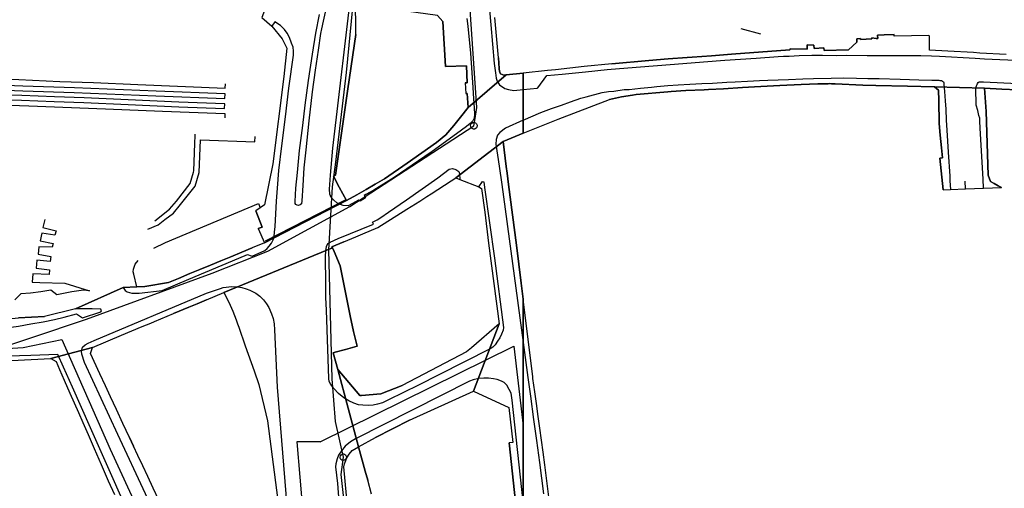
# Model space of a CAD drawing. Extents: x 166506 to 171543, y 332500 to 338212.
# Tile 68 of 139: x 168617 to 168975, y 335891 to 336061. Entities that reach past the tile are written whole.
import ezdxf

# ---------------------------------------------------------------- set-up
doc = ezdxf.new("R2010")
doc.units = 0
doc.header["$MEASUREMENT"] = 0
doc.layers.get('0').update_dxf_attribs({"color": 1, "linetype": 'CONTINUOUS'})
for name, color, linetype in [('IRISH_OS_1000S_FEATURE', 252, 'CONTINUOUS'), ('UNDERGROUND_ROUTE', 1, 'CONTINUOUS'), ('UUB', 1, 'CONTINUOUS')]:
    doc.layers.add(name, color=color, linetype=linetype)

# ---------------------------------------------------------------- blocks, each defined once
blk = doc.blocks.new('UUB_LOCATION_AC_T02')
at = {"color": 0, "linetype": 'ByBlock'}
blk.add_lwpolyline([(18862, 2286, -1), (-18862, -2286, -1), (18862, 2286)], format="xyb", close=True, dxfattribs=at)

msp = doc.modelspace()

# ---------------------------------------------------------------- linework, layer by layer
at = {"layer": 'IRISH_OS_1000S_FEATURE', "color": 9}
for points in [[(168787.566, 336131.279), (168786.685, 336131.183), (168783.921, 336121.595), (168783.906, 336118.335), (168785.457, 336094.548), (168786.645, 336078.782), (168787.322, 336069.299), (168788.217, 336059.515), (168789.473, 336045.569), (168789.877, 336042.127), (168790.128, 336040.126), (168790.523, 336039.124), (168791.317, 336037.801), (168793.311, 336036.452), (168794.609, 336036.086), (168796.568, 336035.737), (168800, 336036.061)], [(168739.053, 336056.037), (168739.015, 336069.82), (168744.922, 336105.406)], [(168779.527, 336061.835), (168779.795, 336059.053), (168780.77, 336049.229), (168781.633, 336036.805), (168781.893, 336032.604), (168782.159, 336029.403), (168782.268, 336027.082), (168782.082, 336025.683), (168781.677, 336024.665), (168780.653, 336023.71), (168779.328, 336022.616), (168775.675, 336019.892), (168766.846, 336013.533), (168764.218, 336011.725), (168752.982, 336004.096), (168745.641, 335999.47), (168742.714, 335997.883), (168742.131, 335997.569), (168742.652, 335996.685), (168740.598, 335995.488), (168740.025, 335995.769), (168737.856, 335994.639), (168736.255, 335993.731), (168734.431, 335993.833), (168732.862, 335994.433), (168732.161, 335994.847), (168731.083, 335995.82), (168730.134, 335996.809), (168729.636, 335998.063), (168729.444, 335999.774), (168729.812, 336004.857), (168730.723, 336014.764), (168737.881, 336075.435)], [(168708.648, 336072.273), (168704.832, 336062.18), (168708.505, 336059.129)], [(168704.832, 336062.18), (168708.505, 336059.129), (168712.323, 336054.478), (168713.983, 336051.074), (168712.9, 336040.803), (168708.865, 336009.049), (168705.904, 335994.161), (168704.31, 335993.053), (168702.686, 335991.923), (168705.004, 335986.056), (168703.524, 335985.496), (168705.833, 335980.335), (168735.691, 335995.671), (168733.067, 336000.537), (168730.92, 336004.519), (168731.709, 336004.874), (168736.214, 336036.256), (168739.053, 336056.037), (168739.015, 336069.82)], [(168727.961, 336064.193), (168727.201, 336060.888), (168726.584, 336058.168), (168726.229, 336056.381), (168725.336, 336050.319), (168724.317, 336043.081), (168723.243, 336035.231), (168722.025, 336024.722), (168720.85, 336014.077), (168720.179, 336007.548), (168719.733, 336001.104), (168719.733, 336001.104), (168719.458, 335995.551), (168719.263, 335994.483), (168718.813, 335994.093), (168718.256, 335993.894), (168717.689, 335993.965), (168717.284, 335994.248), (168717.008, 335994.669), (168717.035, 335995.311), (168717.238, 336000.204), (168717.808, 336005.847), (168718.608, 336013.909), (168719.771, 336022.921), (168720.634, 336030.413), (168721.888, 336039.276), (168723.276, 336048.897), (168724.513, 336056.574), (168725.828, 336063.345)], [(168778.848, 336038.464), (168779.548, 336038.541), (168779.315, 336044.683), (168771.693, 336044.476), (168770.704, 336060.823), (168768.773, 336062.992), (168757.357, 336064.522), (168752.226, 336066.137)], [(168654.448, 335964.024), (168655.201, 335963.018), (168655.91, 335962.524), (168657.599, 335962.054), (168660.27, 335962.047), (168668.605, 335962.956), (168678.292, 335967.099), (168696.467, 335974.715), (168699.648, 335976.071), (168700.937, 335975.566), (168701.391, 335975.493), (168705.907, 335977.492), (168706.861, 335978.251), (168707.571, 335979.104), (168708.407, 335980.21), (168708.966, 335981.353), (168709.321, 335982.654), (168709.529, 335984.157), (168709.689, 335986.205), (168710.176, 335995.514), (168710.552, 336000.179), (168711.039, 336006.569), (168712.133, 336015.592), (168713.441, 336026.151), (168714.738, 336036.57), (168716.347, 336048.553), (168716.357, 336050.016), (168716.248, 336051.49), (168715.728, 336052.885), (168714.982, 336054.946), (168714.074, 336056.517), (168713.086, 336057.89), (168711.643, 336059.273), (168709.648, 336060.682), (168708.505, 336059.129)], [(168768.773, 336062.992), (168770.704, 336060.823), (168771.693, 336044.476), (168779.315, 336044.683), (168779.548, 336038.541), (168778.848, 336038.464), (168779.111, 336034.602), (168779.551, 336034.6), (168779.997, 336029.539), (168793.801, 336041.372), (168792.937, 336041.266), (168791.751, 336041.773), (168791.62, 336042.004), (168791.475, 336042.327), (168791.369, 336042.665), (168791.302, 336043.012), (168791.274, 336043.365), (168791.289, 336043.748), (168791.009, 336047.532), (168789.713, 336062.181)], [(168791.009, 336047.532), (168789.713, 336062.181)], [(168708.505, 336059.129), (168712.323, 336054.478), (168713.983, 336051.074), (168712.9, 336040.803), (168708.865, 336009.049), (168705.904, 335994.161), (168704.31, 335993.053)], [(168739.053, 336056.037), (168736.214, 336036.256)], [(168975.717, 336048.785), (168966.177, 336049.326), (168963.859, 336049.458), (168954.521, 336049.99), (168947.86, 336050.369), (168947.883, 336055.429), (168947.645, 336055.731), (168934.989, 336055.407), (168934.987, 336056.004), (168931.319, 336055.884), (168928.965, 336055.807), (168929.038, 336054.652), (168928.464, 336054.614), (168926.818, 336054.811), (168926.837, 336054.513), (168922.749, 336054.252), (168922.73, 336054.551), (168921.358, 336054.463), (168921.431, 336053.323), (168918.346, 336050.469), (168909.442, 336050.2), (168909.382, 336051.155), (168905.856, 336050.93), (168905.774, 336052.222), (168903.359, 336052.254), (168903.358, 336050.732), (168897.138, 336050.839), (168897.036, 336050.441), (168875.768, 336048.865), (168868.461, 336048.323), (168861.44, 336047.803), (168859.698, 336047.673), (168852.675, 336047.147), (168845.666, 336046.622), (168832.203, 336045.407), (168822.201, 336044.421), (168811.695, 336043.249), (168808.773, 336042.962), (168800, 336042.03), (168800, 336039.627), (168800, 336020.147), (168800, 336020.147), (168812.727, 336025.218), (168831.363, 336032.477), (168835.792, 336033.338), (168839.756, 336034.04), (168841.117, 336034.274), (168852.609, 336035.245), (168853.777, 336035.385), (168859.16, 336035.649), (168865.805, 336035.975), (168867.427, 336036.054), (168872.83, 336036.352), (168879.753, 336036.733), (168884.193, 336036.978), (168893.414, 336037.471), (168901.099, 336037.881), (168907.219, 336038.062), (168910.98, 336038.173), (168911.441, 336038.194), (168912.141, 336038.131), (168913.521, 336038.084), (168923.52, 336037.679), (168928.255, 336037.55), (168939.78, 336037.245), (168949.7, 336037.019), (168967.899, 336036.556), (168974.096, 336036.235), (168979.838, 336035.938)], [(168905.774, 336052.222), (168905.856, 336050.93), (168909.382, 336051.155), (168909.442, 336050.2), (168918.346, 336050.469), (168921.431, 336053.323), (168921.358, 336054.463), (168922.73, 336054.551), (168922.749, 336054.252), (168926.837, 336054.513), (168926.818, 336054.811), (168928.464, 336054.614), (168929.038, 336054.652), (168928.965, 336055.807)], [(168928.965, 336055.807), (168931.319, 336055.884)], [(168931.319, 336055.884), (168934.987, 336056.004)], [(168934.989, 336055.407), (168934.987, 336056.004)], [(168947.645, 336055.731), (168934.989, 336055.407)], [(168954.521, 336049.99), (168947.86, 336050.369), (168947.883, 336055.429), (168947.645, 336055.731)], [(168868.461, 336048.323), (168875.768, 336048.865)], [(168875.768, 336048.865), (168897.036, 336050.441), (168897.138, 336050.839)], [(168897.138, 336050.839), (168903.358, 336050.732), (168903.359, 336052.254)], [(168903.359, 336052.254), (168905.774, 336052.222)], [(168963.859, 336049.458), (168954.521, 336049.99)], [(168975.717, 336048.785), (168966.177, 336049.326), (168963.859, 336049.458)], [(168791.009, 336047.532), (168791.289, 336043.748), (168791.274, 336043.365), (168791.302, 336043.012), (168791.369, 336042.665), (168791.475, 336042.327), (168791.62, 336042.004), (168791.751, 336041.773), (168792.937, 336041.266), (168793.801, 336041.372)], [(168800, 336036.061), (168805.064, 336036.538), (168805.344, 336036.617), (168808.625, 336041.103), (168814.148, 336041.677), (168822.673, 336042.499), (168830.477, 336043.283), (168841.042, 336044.155), (168848.905, 336044.759), (168858.13, 336045.537), (168865.573, 336046.104), (168873.336, 336046.668), (168884.781, 336047.456), (168892.804, 336048.06), (168894.645, 336048.131), (168896.726, 336048.222), (168900.427, 336048.385), (168905.028, 336048.484), (168908.868, 336048.567), (168914.148, 336048.442), (168917.529, 336048.507), (168925.189, 336048.432), (168933.55, 336048.434), (168938.31, 336048.372), (168944.711, 336048.383), (168948.591, 336048.286), (168951.49, 336048.152), (168964.409, 336047.473), (168967.888, 336047.258), (168981.886, 336046.574)], [(168832.203, 336045.407), (168822.201, 336044.421)], [(168832.203, 336045.407), (168845.666, 336046.622)], [(168845.666, 336046.622), (168852.675, 336047.147)], [(168852.675, 336047.147), (168859.698, 336047.673)], [(168859.698, 336047.673), (168861.44, 336047.803)], [(168861.44, 336047.803), (168868.461, 336048.323)], [(168613.807, 335937.573), (168628.127, 335938.261), (168643.219, 335942.299), (168653.843, 335946.734), (168661.339, 335949.863), (168664.441, 335951.159), (168665.805, 335951.728), (168672.695, 335954.603), (168678.284, 335956.863), (168681.37, 335958.138), (168684.778, 335959.609), (168691.07, 335962.28), (168730.568, 335978.477), (168730.4, 335978.871), (168734.685, 335980.676), (168739.029, 335982.507), (168741.642, 335983.609), (168747.039, 335985.883), (168757.67, 335992.555), (168762.348, 335995.487), (168764.881, 335997.107), (168766.538, 335998.167), (168773.711, 336002.83), (168775.522, 336003.887), (168792.671, 336017.116), (168800, 336020.146), (168800, 336024.848), (168800, 336031.645), (168800, 336036.061), (168800, 336039.627), (168800, 336042.03), (168800, 336042.03), (168793.801, 336041.372), (168779.997, 336029.539), (168777.165, 336025.973), (168774.685, 336022.986), (168771.865, 336019.591), (168768.372, 336016.765), (168757.751, 336009.324), (168749.531, 336003.565), (168746.087, 336001.601), (168742.814, 335999.734), (168739.434, 335997.806), (168735.691, 335995.671), (168705.833, 335980.335), (168701.397, 335978.502), (168697.569, 335976.921), (168693.583, 335975.274), (168689.908, 335973.756), (168686.225, 335972.234), (168682.275, 335970.602), (168678.729, 335969.137), (168674.496, 335967.388), (168670.894, 335965.9), (168662.266, 335964.466), (168659.403, 335964.28), (168654.448, 335964.024), (168637.073, 335956.296), (168625.757, 335953.56), (168616.355, 335953.098)], [(168793.801, 336041.372), (168800, 336042.03)], [(168808.773, 336042.962), (168800, 336042.03)], [(168811.695, 336043.249), (168808.773, 336042.962)], [(168822.201, 336044.421), (168811.695, 336043.249)], [(168778.848, 336038.464), (168779.111, 336034.602)], [(168793.801, 336041.372), (168779.997, 336029.539)], [(168793.801, 336041.372), (168779.997, 336029.539)], [(168800, 336024.849), (168806.444, 336027.691), (168810.311, 336029.174), (168813.877, 336030.398), (168817.142, 336031.603), (168820.929, 336032.886), (168822.891, 336033.437), (168828.739, 336034.97), (168831.04, 336035.28), (168832.902, 336035.491), (168836.744, 336036.014), (168838.545, 336036.086), (168842.627, 336036.567), (168846.729, 336036.929), (168848.591, 336037.14), (168852.573, 336037.502), (168856.354, 336037.725), (168860.596, 336038.026), (168864.977, 336038.226), (168868.858, 336038.368), (168874.12, 336038.664), (168877.161, 336038.85), (168881.562, 336039.07), (168885.964, 336039.29), (168889.025, 336039.436), (168896.547, 336039.742), (168901.688, 336039.918), (168905.589, 336040.101), (168912.071, 336040.211), (168916.591, 336040.251), (168921.231, 336040.169), (168925.411, 336040.11), (168929.571, 336040.011), (168937.171, 336039.757), (168943.931, 336039.566), (168948.629, 336039.425), (168951.251, 336039.413), (168951.65, 336039.331), (168952.23, 336039.328), (168952.609, 336039.126), (168952.868, 336038.865), (168953.027, 336038.544), (168953.086, 336038.284), (168953.064, 336038.004), (168953.292, 336035.283), (168953.477, 336031.902), (168953.743, 336028.9), (168953.925, 336024.939), (168954.168, 336021.238), (168954.672, 336013.275), (168955.192, 336004.511), (168955.284, 336002.791), (168955.487, 335999.653)], [(168910.98, 336038.173), (168907.219, 336038.062)], [(168939.78, 336037.245), (168928.255, 336037.55), (168923.52, 336037.679), (168913.521, 336038.084), (168912.141, 336038.131), (168911.441, 336038.194), (168910.98, 336038.173)], [(168967.493, 336000.227), (168967.309, 336003.516), (168966.273, 336022.043), (168966.104, 336024.504), (168966.089, 336025.644), (168965.833, 336026.545), (168965.362, 336028.447), (168964.811, 336030.35), (168964.719, 336036.491), (168964.902, 336037.33), (168965.225, 336037.869), (168965.306, 336038.208), (168965.568, 336038.547), (168965.889, 336038.786), (168967.469, 336038.819), (168979.908, 336038.242)], [(168736.214, 336036.256), (168731.709, 336004.874)], [(168779.997, 336029.539), (168779.551, 336034.6), (168779.111, 336034.602)], [(168852.609, 336035.245), (168841.117, 336034.274)], [(168859.16, 336035.649), (168853.777, 336035.385), (168852.609, 336035.245)], [(168865.805, 336035.975), (168859.16, 336035.649)], [(168872.83, 336036.352), (168867.427, 336036.054), (168865.805, 336035.975)], [(168879.753, 336036.733), (168872.83, 336036.352)], [(168893.414, 336037.471), (168884.193, 336036.978), (168879.753, 336036.733)], [(168901.099, 336037.881), (168893.414, 336037.471)], [(168907.219, 336038.062), (168901.099, 336037.881)], [(168949.7, 336037.019), (168939.78, 336037.245)], [(168949.7, 336037.019), (168967.899, 336036.556)], [(168949.7, 336037.019), (168967.899, 336036.556)], [(168951.176, 336032.071), (168951.076, 336035.773), (168949.7, 336037.019)], [(168967.899, 336036.556), (168968.413, 336028.072), (168969.185, 336004.944), (168970.034, 336002.659), (168971.359, 336001.831), (168972.782, 336001.016), (168974.066, 336000.485)], [(168974.096, 336036.235), (168967.899, 336036.556)], [(168979.838, 336035.938), (168974.096, 336036.235)], [(168812.727, 336025.218), (168831.363, 336032.477)], [(168841.117, 336034.274), (168839.756, 336034.04), (168835.792, 336033.338), (168831.363, 336032.477)], [(168951.653, 336019.447), (168951.404, 336023.649), (168951.176, 336032.071)], [(168777.165, 336025.973), (168779.997, 336029.539)], [(168774.685, 336022.986), (168777.165, 336025.973)], [(168800, 336024.848), (168793.525, 336021.991), (168791.518, 336020.44), (168790.673, 336019.444), (168790.146, 336017.846), (168790.038, 336016.167), (168791.221, 336008.141), (168792.211, 336001.457), (168800, 335944.05)], [(168800, 336020.147), (168812.727, 336025.218)], [(168768.372, 336016.765), (168771.865, 336019.591), (168774.685, 336022.986)], [(168667.175, 335986.822), (168669.632, 335988.738), (168672.702, 335991.104), (168675.337, 335994.252), (168680.669, 336000.951), (168682.04, 336005.904), (168682.552, 336017.729), (168702.376, 336016.993), (168702.45, 336018.992)], [(168680.511, 336016.536), (168680.617, 336019.226)], [(168680.617, 336019.226), (168680.64, 336019.802)], [(168757.751, 336009.324), (168768.372, 336016.765)], [(168800, 335886.188), (168800, 335905.632), (168800, 335950), (168800, 335950), (168800, 335959.863), (168799.276, 335965.677), (168798.419, 335972.509), (168797.561, 335979.485), (168794.65, 336001.529), (168794.168, 336005.672), (168793.778, 336008.094), (168792.671, 336017.116), (168775.522, 336003.887), (168776.959, 336003.286), (168783.85, 336000.622), (168784.863, 336000.043), (168786, 335991.494), (168787.393, 335980.138), (168791.21, 335950.85), (168781.893, 335926.398), (168794.741, 335920.413), (168796.201, 335907.718), (168794.9, 335907.624), (168797.162, 335886.173)], [(168792.671, 336017.116), (168775.522, 336003.887)], [(168800, 336020.146), (168792.671, 336017.116)], [(168792.671, 336017.116), (168793.778, 336008.094)], [(168952.14, 336014.889), (168951.653, 336019.447)], [(168679.994, 336006.008), (168680.113, 336006.438), (168680.374, 336013.077)], [(168680.374, 336013.077), (168680.511, 336016.536)], [(168951.543, 336011.097), (168952.539, 336011.156), (168952.14, 336014.889)], [(168952.837, 335999.526), (168951.543, 336011.097)], [(168665.91, 335988.35), (168671.308, 335992.556), (168673.787, 335995.517), (168678.85, 336001.879), (168679.994, 336006.008)], [(168783.85, 336000.622), (168785.156, 336002.549), (168785.655, 336002.447), (168785.926, 336000.465), (168789.508, 335974.769), (168792.758, 335949.566), (168792.67, 335948.603), (168792.03, 335947.103), (168791.437, 335945.761), (168790.645, 335944.544), (168789.77, 335943.207), (168788.883, 335942.354), (168787.95, 335941.721), (168769.274, 335932.367), (168761.882, 335928.593), (168750.937, 335923.209), (168748.733, 335922.16), (168747.001, 335921.632), (168745.409, 335921.323), (168743.655, 335921.131), (168741.624, 335921.257), (168740.02, 335921.435), (168738.303, 335922.001), (168736.485, 335922.815), (168734.709, 335923.94), (168732.788, 335925.505), (168731.05, 335927.346), (168729.99, 335928.75), (168729.406, 335929.856), (168729.207, 335930.991), (168728.412, 335955.806), (168728.196, 335960.386), (168728.148, 335965.544), (168728.048, 335975.284), (168728.108, 335977.41), (168728.405, 335978.992), (168728.686, 335979.588), (168729.015, 335980.012), (168729.771, 335980.543), (168732.591, 335981.883), (168745.527, 335987.154), (168745.198, 335987.863), (168746.792, 335988.685), (168748.156, 335989.538), (168750.985, 335991.505), (168757.485, 335995.976), (168768.862, 336003.984), (168773.036, 336007.104), (168774.277, 336007.279), (168775.456, 336007.013), (168776.593, 336006.288), (168776.809, 336005.467), (168776.959, 336003.286)], [(168749.531, 336003.565), (168757.751, 336009.324)], [(168793.778, 336008.094), (168794.168, 336005.672)], [(168731.709, 336004.874), (168730.92, 336004.519), (168733.067, 336000.537)], [(168746.087, 336001.601), (168749.531, 336003.565)], [(168766.538, 335998.167), (168773.711, 336002.83)], [(168773.711, 336002.83), (168775.522, 336003.887)], [(168775.522, 336003.887), (168776.959, 336003.286)], [(168776.959, 336003.286), (168783.85, 336000.622)], [(168794.168, 336005.672), (168794.65, 336001.529)], [(168960.968, 335999.915), (168960.825, 336002.766)], [(168733.067, 336000.537), (168735.691, 335995.671)], [(168739.434, 335997.806), (168742.814, 335999.734)], [(168742.814, 335999.734), (168746.087, 336001.601)], [(168783.85, 336000.622), (168784.863, 336000.043), (168786, 335991.494), (168787.393, 335980.138)], [(168794.65, 336001.529), (168797.561, 335979.485)], [(168952.837, 335999.526), (168955.487, 335999.653)], [(168955.487, 335999.653), (168960.968, 335999.915)], [(168960.968, 335999.915), (168967.493, 336000.227)], [(168967.493, 336000.227), (168974.066, 336000.485)], [(168735.691, 335995.671), (168705.833, 335980.335)], [(168735.691, 335995.671), (168705.833, 335980.335)], [(168735.691, 335995.671), (168739.434, 335997.806)], [(168757.67, 335992.555), (168762.348, 335995.487), (168764.881, 335997.107)], [(168764.881, 335997.107), (168766.538, 335998.167)], [(168665.542, 335978.353), (168669.786, 335980.423), (168703.639, 335994.559), (168704.31, 335993.053)], [(168704.31, 335993.053), (168702.686, 335991.923)], [(168703.524, 335985.496), (168705.004, 335986.056), (168702.686, 335991.923)], [(168747.039, 335985.883), (168757.67, 335992.555)], [(168625.922, 335988.774), (168625.229, 335985.869), (168630.055, 335984.624), (168629.572, 335983.054), (168624.79, 335983.874), (168624.164, 335980.987), (168628.941, 335980.009), (168628.575, 335978.708), (168623.769, 335978.909), (168623.441, 335976.135), (168628.104, 335975.324), (168627.862, 335973.573), (168623.022, 335974.013), (168622.75, 335971.082), (168627.568, 335970.549), (168627.434, 335968.763), (168621.495, 335969.002), (168621.267, 335966.044), (168624.059, 335965.84), (168633.212, 335965.593), (168642.202, 335962.899), (168639.977, 335963.123), (168635.727, 335962.461), (168630.223, 335961.36), (168628.049, 335963.113), (168624.408, 335962.546), (168620.738, 335962.023), (168617.149, 335961.786), (168614.985, 335959.575)], [(168663.404, 335985.314), (168667.175, 335986.822)], [(168667.058, 335986.711), (168667.175, 335986.822)], [(168703.524, 335985.496), (168705.833, 335980.335)], [(168741.642, 335983.609), (168747.039, 335985.883)], [(168734.685, 335980.676), (168739.029, 335982.507)], [(168739.029, 335982.507), (168741.642, 335983.609)], [(168730.568, 335978.477), (168691.07, 335962.28)], [(168730.568, 335978.477), (168691.07, 335962.28)], [(168744.773, 335888.982), (168743.401, 335894.019), (168742.513, 335897.284), (168740.104, 335906.132), (168732.515, 335934.212), (168730.85, 335940.317), (168731.597, 335940.521), (168735.273, 335941.525), (168739.581, 335942.694), (168738.178, 335948.019), (168737.022, 335953.767), (168733.375, 335971.906), (168731.157, 335977.098), (168730.568, 335978.477), (168691.07, 335962.28), (168692.834, 335958.792), (168694.359, 335955.425), (168695.485, 335952.34), (168696.038, 335950.817), (168696.493, 335949.695), (168698.868, 335942.852), (168702.032, 335933.726), (168703.73, 335928.805), (168706.883, 335915.625), (168711.069, 335883.899)], [(168697.569, 335976.921), (168701.397, 335978.502)], [(168705.833, 335980.335), (168701.397, 335978.502)], [(168734.685, 335980.676), (168730.4, 335978.871), (168730.568, 335978.477)], [(168730.568, 335978.477), (168731.157, 335977.098)], [(168787.393, 335980.138), (168791.21, 335950.85)], [(168797.561, 335979.485), (168798.419, 335972.509), (168799.276, 335965.677), (168800, 335959.863)], [(168659.403, 335964.28), (168658.322, 335968.93), (168658.078, 335969.804), (168658.213, 335970.727), (168658.728, 335972.502), (168659.85, 335973.892)], [(168686.225, 335972.234), (168689.908, 335973.756)], [(168689.908, 335973.756), (168693.583, 335975.274)], [(168693.583, 335975.274), (168697.569, 335976.921)], [(168731.157, 335977.098), (168733.375, 335971.906)], [(168678.729, 335969.137), (168682.275, 335970.602)], [(168682.275, 335970.602), (168686.225, 335972.234)], [(168733.375, 335971.906), (168737.022, 335953.767)], [(168670.894, 335965.9), (168674.496, 335967.388)], [(168674.496, 335967.388), (168678.729, 335969.137)], [(168637.073, 335956.296), (168654.448, 335964.024)], [(168672.656, 335867.484), (168652.493, 335910.576), (168640.353, 335936.832), (168639.347, 335939.817), (168639.232, 335940.937), (168639.659, 335942.415), (168640.543, 335943.191), (168641.686, 335943.826), (168643.89, 335944.776), (168684.709, 335962.029), (168689.819, 335963.759), (168690.814, 335964.084), (168694.009, 335964.409), (168695.962, 335964.361), (168697.582, 335964.075), (168699.17, 335963.572), (168700.551, 335963.049), (168702.672, 335961.992), (168704.15, 335960.924), (168705.514, 335959.529), (168706.593, 335958.176), (168707.381, 335956.84), (168708.415, 335954.536), (168708.964, 335952.77), (168709.304, 335950.915), (168709.423, 335948.737), (168710.416, 335927.794), (168713.961, 335884.514)], [(168654.448, 335964.024), (168659.403, 335964.28)], [(168659.403, 335964.28), (168662.266, 335964.466)], [(168662.266, 335964.466), (168670.894, 335965.9)], [(168684.778, 335959.609), (168681.37, 335958.138), (168678.284, 335956.863)], [(168684.778, 335959.609), (168691.07, 335962.28)], [(168691.07, 335962.28), (168692.834, 335958.792), (168694.359, 335955.425), (168695.485, 335952.34)], [(168803.525, 335931.556), (168800, 335959.863)], [(168809.885, 335883.082), (168807.822, 335899.601), (168807.192, 335904.224), (168806.597, 335908.59), (168806.002, 335912.949), (168805.424, 335917.198), (168804.779, 335921.923), (168804.197, 335926.194), (168803.544, 335930.987), (168803.525, 335931.556), (168800, 335959.863), (168800, 335950), (168800, 335944.05), (168800, 335913.799), (168800, 335905.632), (168800, 335873.826)], [(168541.371, 335946.263), (168542.728, 335944.46), (168544.344, 335943.712), (168545.544, 335943.667), (168549.486, 335943.989), (168554.806, 335944.124), (168570.111, 335945.174), (168587.836, 335946.133), (168611.944, 335947.801), (168613.628, 335949.67), (168616.339, 335950.066), (168620.812, 335950.807), (168625.33, 335951.603), (168629.415, 335952.411), (168632.982, 335953.294), (168637.443, 335954.469), (168639.635, 335952.982), (168646.243, 335955.234), (168646.528, 335955.547), (168646.259, 335956.194), (168643.171, 335956.36), (168637.073, 335956.296)], [(168637.073, 335956.296), (168625.757, 335953.56)], [(168678.284, 335956.863), (168672.695, 335954.603)], [(168610.336, 335952.411), (168616.355, 335953.098), (168625.757, 335953.56)], [(168665.805, 335951.728), (168672.695, 335954.603)], [(168695.485, 335952.34), (168696.038, 335950.817), (168696.493, 335949.695), (168698.868, 335942.852), (168702.032, 335933.726), (168703.73, 335928.805), (168706.883, 335915.625), (168711.069, 335883.899)], [(168737.022, 335953.767), (168738.178, 335948.019)], [(168643.219, 335942.299), (168653.843, 335946.734), (168661.339, 335949.863), (168664.441, 335951.159)], [(168664.441, 335951.159), (168665.805, 335951.728)], [(168791.21, 335950.85), (168781.116, 335942.152)], [(168781.893, 335926.398), (168791.21, 335950.85)], [(168781.893, 335926.398), (168791.21, 335950.85)], [(168511.628, 335935.782), (168522.454, 335937.093), (168531.078, 335938.013), (168544.681, 335938.531), (168556.386, 335939.677), (168568.369, 335940.382), (168580.17, 335940.428), (168591.612, 335940.916), (168606.235, 335941.469), (168617.978, 335942.295), (168632.052, 335945.19)], [(168632.052, 335945.19), (168649.689, 335905.289), (168698.258, 335800)], [(168738.178, 335948.019), (168739.581, 335942.694)], [(168667.424, 335886.739), (168665.385, 335891.069), (168663.366, 335895.359), (168661.555, 335899.205), (168659.75, 335903.04), (168658.154, 335906.43), (168656.688, 335909.517), (168654.345, 335914.574), (168651.941, 335919.764), (168649.812, 335924.359), (168647.996, 335928.279), (168645.969, 335932.654), (168642.509, 335940.122), (168643.219, 335942.299), (168628.127, 335938.261), (168630.002, 335937.113), (168631.239, 335934.293), (168632.975, 335930.334), (168635.024, 335925.662), (168638.116, 335918.616), (168639.695, 335915.015), (168641.623, 335910.619), (168643.841, 335905.559), (168646.422, 335899.675), (168648.991, 335893.833), (168651.249, 335888.778)], [(168643.219, 335942.299), (168628.127, 335938.261)], [(168643.219, 335942.299), (168628.127, 335938.261)], [(168645.969, 335932.654), (168642.509, 335940.122), (168643.219, 335942.299)], [(168726.156, 335907.966), (168796.524, 335942.685)], [(168739.581, 335942.694), (168735.273, 335941.525), (168731.597, 335940.521)], [(168781.116, 335942.152), (168779.398, 335940.671), (168755.981, 335928.488)], [(168796.524, 335942.685), (168800, 335913.801)], [(168800, 335944.05), (168801.724, 335931.344), (168802.633, 335924.519), (168803.775, 335916.073), (168804.88, 335908.447), (168805.924, 335900.442), (168807.412, 335889.054)], [(168692.898, 335800), (168682.931, 335822.716), (168661.371, 335870.796), (168642.485, 335913.082), (168635.993, 335927.842), (168632.688, 335935.13), (168630.695, 335939.688), (168620.795, 335939.355), (168608.296, 335938.931), (168589.438, 335938.234), (168572.56, 335937.522), (168557.824, 335936.773), (168554.376, 335936.349)], [(168613.807, 335937.573), (168628.127, 335938.261)], [(168628.127, 335938.261), (168630.002, 335937.113), (168631.239, 335934.293)], [(168731.597, 335940.521), (168730.85, 335940.317), (168732.515, 335934.212)], [(168631.239, 335934.293), (168632.975, 335930.334)], [(168732.515, 335934.212), (168740.569, 335924.801), (168741.128, 335924.849), (168748.154, 335925.453), (168755.981, 335928.488)], [(168732.515, 335934.212), (168740.104, 335906.132)], [(168732.515, 335934.212), (168740.104, 335906.132)], [(168647.996, 335928.279), (168645.969, 335932.654)], [(168800, 335886.188), (168795.912, 335923.139), (168795.585, 335925.679), (168794.896, 335926.943), (168793.989, 335928.548), (168792.998, 335929.542), (168792.094, 335930.058), (168790.523, 335930.68), (168789.229, 335930.913), (168787.319, 335931.127), (168785.648, 335931.087), (168783.871, 335930.957), (168781.778, 335930.558), (168780.416, 335930.001), (168738.981, 335909.106), (168737.093, 335907.987), (168735.211, 335906.413), (168733.868, 335904.743), (168732.743, 335903.085), (168732.332, 335901.767), (168731.811, 335899.989), (168731.719, 335898.909), (168732.419, 335892.798), (168733.25, 335881.417)], [(168803.544, 335930.987), (168803.525, 335931.556)], [(168804.197, 335926.194), (168803.544, 335930.987)], [(168632.975, 335930.334), (168635.024, 335925.662)], [(168649.812, 335924.359), (168647.996, 335928.279)], [(168635.024, 335925.662), (168638.116, 335918.616)], [(168651.941, 335919.764), (168649.812, 335924.359)], [(168758.619, 335915.813), (168781.893, 335926.398)], [(168781.893, 335926.398), (168794.741, 335920.413), (168796.201, 335907.718), (168794.9, 335907.624)], [(168804.779, 335921.923), (168804.197, 335926.194)], [(168805.424, 335917.198), (168804.779, 335921.923)], [(168638.116, 335918.616), (168639.695, 335915.015)], [(168654.345, 335914.574), (168651.941, 335919.764)], [(168806.002, 335912.949), (168805.424, 335917.198)], [(168639.695, 335915.015), (168641.623, 335910.619)], [(168656.688, 335909.517), (168654.345, 335914.574)], [(168758.619, 335915.813), (168746.212, 335909.501)], [(168806.597, 335908.59), (168806.002, 335912.949)], [(168641.623, 335910.619), (168643.841, 335905.559)], [(168656.688, 335909.517), (168658.154, 335906.43)], [(168740.104, 335906.132), (168746.212, 335909.501)], [(168643.841, 335905.559), (168646.422, 335899.675)], [(168659.75, 335903.04), (168658.154, 335906.43)], [(168717.66, 335908.01), (168720.826, 335869.394), (168723.71, 335840.56), (168731.007, 335800)], [(168726.156, 335907.966), (168717.66, 335908.01)], [(168736.626, 335878.033), (168734.744, 335898.848), (168734.938, 335900.006), (168735.404, 335901.165), (168735.841, 335902.17), (168736.705, 335903.522), (168737.786, 335904.812), (168740.104, 335906.132)], [(168740.104, 335906.132), (168742.513, 335897.284), (168743.401, 335894.019)], [(168797.162, 335886.173), (168794.9, 335907.624)], [(168807.192, 335904.224), (168806.597, 335908.59)], [(168661.555, 335899.205), (168659.75, 335903.04)], [(168807.822, 335899.601), (168807.192, 335904.224)], [(168646.422, 335899.675), (168648.991, 335893.833)], [(168663.366, 335895.359), (168661.555, 335899.205)], [(168809.885, 335883.082), (168807.822, 335899.601)], [(168665.385, 335891.069), (168663.366, 335895.359)], [(168648.991, 335893.833), (168651.249, 335888.778)], [(168744.773, 335888.982), (168743.401, 335894.019)], [(168667.424, 335886.739), (168665.385, 335891.069)]]:
    msp.add_lwpolyline(points, dxfattribs=at)
at = {"layer": 'IRISH_OS_1000S_FEATURE'}
for points in [[(168485.73, 336021.559), (168487.783, 336022.115), (168491.55, 336023.173), (168499.118, 336025.048), (168513.573, 336028.342), (168523.386, 336030.772), (168537.075, 336033.579), (168547.225, 336035.526), (168561.119, 336037.717), (168566.495, 336038.505), (168570.246, 336038.882), (168574.679, 336039.261), (168579.68, 336039.714), (168585.072, 336039.907), (168593.516, 336039.988), (168603.262, 336039.923), (168611.486, 336039.905), (168631.422, 336038.974), (168643.66, 336038.558), (168659.737, 336037.924), (168691.551, 336036.558), (168691.711, 336038.069)], [(168608.678, 336035.899), (168617.895, 336035.537), (168636.611, 336034.991), (168666.317, 336033.735), (168691.435, 336032.76), (168691.501, 336034.458), (168666.386, 336035.434), (168636.671, 336036.69), (168617.954, 336037.236), (168608.735, 336037.598)], [(168524.253, 336026.481), (168528.567, 336027.085), (168543.334, 336028.778), (168557.561, 336030.112), (168574.145, 336031.016), (168581.806, 336031.241), (168590.426, 336031.242), (168602.964, 336030.744), (168620.081, 336030.086), (168647.936, 336028.998), (168668.772, 336028.183), (168691.408, 336027.299), (168691.416, 336025.746)], [(168606.369, 336032.53), (168617.474, 336032.139), (168629.333, 336031.664), (168640.147, 336031.295), (168656.177, 336030.582), (168674.62, 336029.797), (168691.342, 336029.18), (168691.405, 336030.879), (168674.688, 336031.495), (168656.251, 336032.28), (168640.214, 336032.993), (168629.396, 336033.363), (168617.538, 336033.837), (168606.44, 336034.228)]]:
    msp.add_lwpolyline(points, dxfattribs=at)
at = {"layer": 'IRISH_OS_1000S_FEATURE', "color": 9}
for points in [[(168952.837, 335999.526), (168955.487, 335999.653), (168960.968, 335999.915), (168967.493, 336000.227), (168974.066, 336000.485), (168972.782, 336001.016), (168971.359, 336001.831), (168970.034, 336002.659), (168969.185, 336004.944), (168968.413, 336028.072), (168967.899, 336036.556), (168949.7, 336037.019), (168951.076, 336035.773), (168951.176, 336032.071), (168951.404, 336023.649), (168951.653, 336019.447), (168952.14, 336014.889), (168952.539, 336011.156), (168951.543, 336011.097), (168952.837, 335999.526)], [(168732.515, 335934.212), (168740.104, 335906.132), (168746.212, 335909.501), (168758.619, 335915.813), (168781.893, 335926.398), (168791.21, 335950.85), (168781.116, 335942.152), (168779.398, 335940.671), (168755.981, 335928.488), (168748.154, 335925.453), (168741.128, 335924.849), (168740.569, 335924.801), (168732.515, 335934.212)]]:
    msp.add_lwpolyline(points, close=True, dxfattribs=at)
at = {"layer": 'UNDERGROUND_ROUTE'}
for points in [[(168782.04, 336022.866), (168782.389, 336024.785), (168783.087, 336029.496), (168780.819, 336063.342), (168780.295, 336071.193), (168778.202, 336142.897), (168778.027, 336172.556), (168782.04, 336190.351), (168792.508, 336215.3), (168797.756, 336228.589), (168801.929, 336231.874), (168803.325, 336234.491), (168804.228, 336242.86)], [(168743.881, 336106.692), (168740.106, 336084.748), (168737.925, 336065.848), (168735.502, 336042.222), (168731.692, 336009.595), (168730.413, 336000.666), (168729.08, 335977.768), (168730.292, 335930.88), (168731.504, 335915.373), (168734.511, 335902.381)], [(168886.414, 336056.152), (168879.267, 336058.078)], [(168600.772, 335939.123), (168641.073, 335952.557), (168686.783, 335969.306), (168707.02, 335977.331), (168736.854, 335993.556), (168782.04, 336022.866)], [(168735.174, 335995.854), (168706.123, 335980.864)], [(168734.511, 335902.381), (168733.563, 335896.109), (168736.35, 335871.03), (168744.467, 335821.477), (168750.162, 335795.55), (168751.939, 335787.735), (168757.227, 335781.528)]]:
    msp.add_lwpolyline(points, dxfattribs=at)

# ---------------------------------------------------------------- block references
at = {"layer": 'UUB'}
for p, xscale, yscale, rotation in [((168782.04, 336022.866), 6.3e-05, 6.3e-05, 32.969549), ((168734.511, 335902.381), 6.2e-05, 6.2e-05, 283.03165)]:
    msp.add_blockref('UUB_LOCATION_AC_T02', p, dxfattribs=dict(at, xscale=xscale, yscale=yscale, rotation=rotation))

doc.saveas('drawing.dxf')
